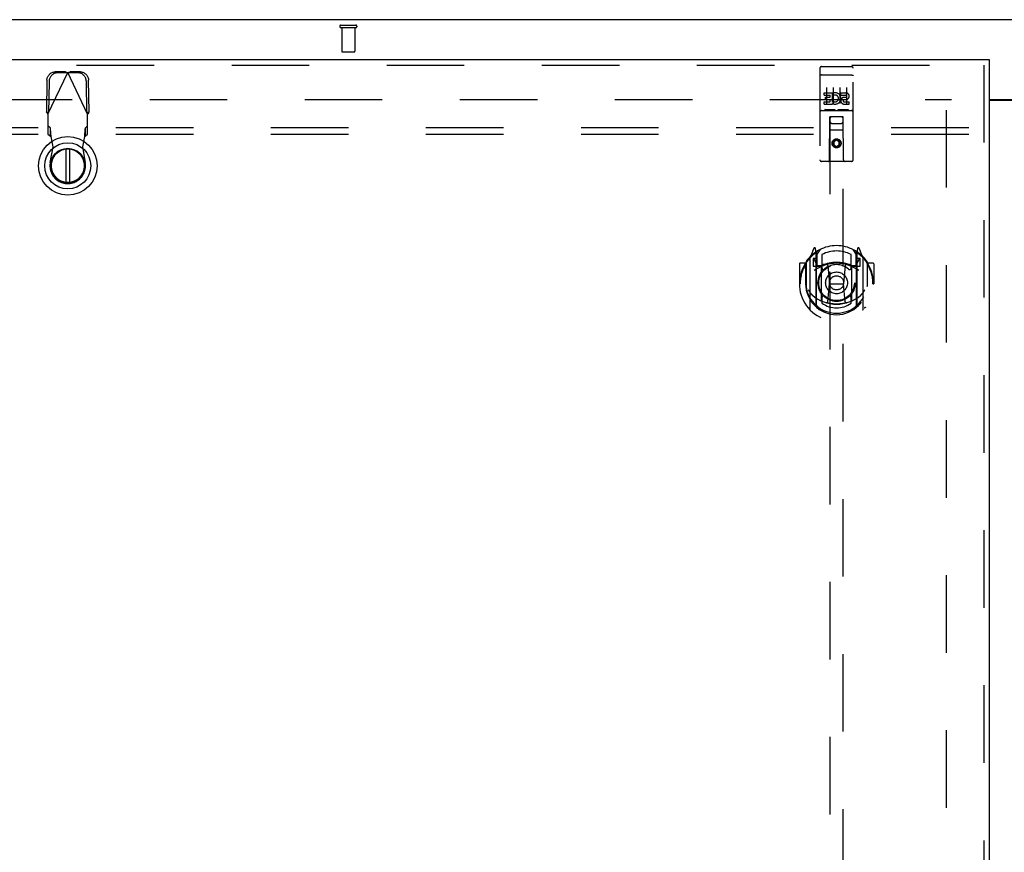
# Model space of a CAD drawing. Header units: inches. Extents: x 0 to 265, y 0 to 172.
# Tile 25 of 39: x 66 to 85, y 113 to 128. Entities that reach past the tile are written whole.
import ezdxf

# ---------------------------------------------------------------- set-up
doc = ezdxf.new("R2010")
doc.units = ezdxf.units.IN
doc.header["$LTSCALE"] = 14.592486
doc.header["$MEASUREMENT"] = 0
doc.linetypes.add('HIDDEN', pattern=[0.2, 0.1, -0.1])
doc.layers.get('0').update_dxf_attribs({"linetype": 'CONTINUOUS'})
for name, color, linetype in [('DEFAULT_2', 8, 'HIDDEN'), ('LEFTHAND_DOOR_ASSEMBLY', 7, 'CONTINUOUS'), ('SUBPANEL', 7, 'CONTINUOUS')]:
    doc.layers.add(name, color=color, linetype=linetype)

msp = doc.modelspace()

# ---------------------------------------------------------------- linework, layer by layer
at = {"color": 7, "linetype": 'Continuous'}
for p, q in [((121.466, 128.43), (49.57, 128.43)), ((84.581, 126.93), (86.456, 126.93))]:
    msp.add_line(p, q, dxfattribs=at)
at = {"color": 3, "linetype": 'Continuous'}
msp.add_line((84.581, 126.915), (86.456, 126.915), dxfattribs=at)
at = {"layer": 'DEFAULT_2', "color": 8, "linetype": 'HIDDEN'}
for p, q in [((72.376, 128.326), (72.66, 128.326)), ((72.376, 128.283), (72.66, 128.283)), ((72.394, 128.283), (72.394, 127.836)), ((72.642, 128.283), (72.642, 127.836)), ((72.404, 127.826), (72.632, 127.826)), ((51.268, 126.93), (83.872, 126.93)), ((83.768, 126.729), (83.768, 58.132))]:
    msp.add_line(p, q, dxfattribs=at)
for centre, radius, start, end in [((72.376, 128.305), 0.0215, 90, 270), ((72.66, 128.305), 0.0215, 270, 90), ((72.404, 127.836), 0.01, 180, 270), ((72.632, 127.836), 0.01, 270, 360)]:
    msp.add_arc(centre, radius, start, end, dxfattribs=at)
at = {"layer": 'LEFTHAND_DOOR_ASSEMBLY', "color": 3, "linetype": 'Continuous'}
for p, q in [((49.893, 127.68), (84.581, 127.68)), ((84.581, 127.576), (84.581, 57.284))]:
    msp.add_line(p, q, dxfattribs=at)
at = {"layer": 'LEFTHAND_DOOR_ASSEMBLY', "color": 7, "linetype": 'Continuous'}
for p, q in [((84.581, 127.68), (84.581, 127.576)), ((67.198, 125.993), (67.198, 125.368)), ((67.276, 125.368), (67.276, 125.993))]:
    msp.add_line(p, q, dxfattribs=at)
at = {"layer": 'LEFTHAND_DOOR_ASSEMBLY', "color": 8, "linetype": 'HIDDEN'}
for p, q in [((49.893, 127.576), (84.581, 127.576)), ((81.393, 127.518), (81.393, 125.793)), ((81.423, 127.548), (81.988, 127.548)), ((82.018, 125.793), (82.018, 127.518)), ((84.477, 127.576), (84.477, 57.284)), ((66.863, 126.651), (67.237, 127.438)), ((67.192, 127.451), (66.999, 127.448)), ((67.234, 127.432), (67.041, 127.428)), ((67.192, 127.451), (67.234, 127.432)), ((67.192, 127.451), (67.214, 127.445)), ((67.214, 127.445), (67.237, 127.438)), ((67.237, 127.438), (67.26, 127.445)), ((67.611, 126.651), (67.237, 127.438)), ((67.24, 127.432), (67.282, 127.451)), ((67.433, 127.428), (67.24, 127.432)), ((67.26, 127.445), (67.282, 127.451)), ((67.475, 127.448), (67.282, 127.451)), ((81.41, 127.389), (81.409, 127.389)), ((81.411, 127.389), (81.41, 127.389)), ((81.411, 127.389), (81.411, 127.389)), ((81.412, 127.389), (81.411, 127.389)), ((81.413, 127.389), (81.412, 127.389)), ((81.414, 127.389), (81.413, 127.389)), ((81.414, 127.389), (81.414, 127.389)), ((81.415, 127.389), (81.414, 127.389)), ((81.416, 127.39), (81.415, 127.389)), ((81.417, 127.39), (81.416, 127.39)), ((81.418, 127.39), (81.417, 127.39)), ((81.419, 127.39), (81.418, 127.39)), ((81.419, 127.39), (81.419, 127.39)), ((81.42, 127.39), (81.419, 127.39)), ((81.421, 127.39), (81.42, 127.39)), ((81.422, 127.39), (81.421, 127.39)), ((81.423, 127.39), (81.422, 127.39)), ((81.423, 127.39), (81.988, 127.39)), ((81.988, 127.39), (81.989, 127.39)), ((81.989, 127.39), (81.99, 127.39)), ((81.99, 127.39), (81.991, 127.39)), ((81.991, 127.39), (81.992, 127.39)), ((81.992, 127.39), (81.992, 127.39)), ((81.992, 127.39), (81.993, 127.39)), ((81.993, 127.39), (81.994, 127.39)), ((81.994, 127.39), (81.995, 127.39)), ((81.995, 127.39), (81.996, 127.389)), ((81.996, 127.389), (81.996, 127.389)), ((81.996, 127.389), (81.997, 127.389)), ((81.997, 127.389), (81.998, 127.389)), ((81.998, 127.389), (81.999, 127.389)), ((81.999, 127.389), (82, 127.389)), ((82, 127.389), (82, 127.389)), ((82, 127.389), (82.001, 127.389)), ((66.845, 127.289), (66.835, 126.699)), ((66.886, 127.269), (66.876, 126.679)), ((67.598, 126.679), (67.587, 127.269)), ((67.639, 126.699), (67.629, 127.289)), ((81.518, 127.157), (81.518, 126.851)), ((81.643, 127.157), (81.643, 126.851)), ((81.768, 127.157), (81.768, 126.851)), ((81.893, 127.157), (81.893, 126.851)), ((81.474, 127.012), (81.474, 127.055)), ((81.474, 127.055), (81.63, 127.055)), ((81.474, 127.012), (81.587, 127.012)), ((81.495, 126.928), (81.495, 126.97)), ((81.495, 126.97), (81.587, 126.97)), ((81.587, 126.97), (81.587, 127.012)), ((81.63, 126.877), (81.63, 127.055)), ((81.654, 127.007), (81.637, 127.046)), ((81.786, 127.012), (81.786, 127.055)), ((81.786, 127.055), (81.879, 127.055)), ((81.786, 127.012), (81.879, 127.012)), ((81.85, 126.969), (81.879, 126.969)), ((81.474, 126.842), (81.474, 126.884)), ((81.474, 126.884), (81.587, 126.884)), ((81.474, 126.842), (81.63, 126.842)), ((81.495, 126.928), (81.587, 126.928)), ((81.587, 126.884), (81.587, 126.928)), ((81.63, 126.877), (81.643, 126.896)), ((81.63, 126.842), (81.63, 126.854)), ((81.633, 126.852), (81.63, 126.854)), ((81.846, 126.928), (81.892, 126.928)), ((81.85, 126.884), (81.943, 126.884)), ((81.85, 126.842), (81.943, 126.842)), ((81.943, 126.842), (81.943, 126.884)), ((66.876, 126.679), (66.835, 126.699)), ((66.863, 126.651), (66.863, 126.277)), ((67.639, 126.699), (67.598, 126.679)), ((67.611, 126.277), (67.611, 126.651)), ((81.423, 126.72), (81.988, 126.72)), ((81.667, 126.736), (81.495, 126.736)), ((81.576, 125.793), (81.579, 126.603)), ((81.601, 126.603), (81.579, 126.603)), ((81.581, 126.603), (81.581, 94.601)), ((81.811, 126.603), (81.601, 126.603)), ((81.917, 126.736), (81.745, 126.736)), ((81.832, 126.603), (81.811, 126.603)), ((81.831, 94.601), (81.831, 126.603)), ((81.836, 125.793), (81.832, 126.603)), ((66.909, 126.39), (66.863, 126.432)), ((66.909, 126.235), (66.909, 126.39)), ((67.611, 126.432), (67.565, 126.39)), ((67.565, 126.39), (67.565, 126.235)), ((81.621, 126.478), (81.791, 126.478)), ((66.863, 126.277), (66.909, 126.235)), ((66.961, 126.035), (66.924, 126.231)), ((67.55, 126.231), (67.513, 126.035)), ((67.565, 126.235), (67.611, 126.277)), ((81.833, 126.353), (81.578, 126.353)), ((66.908, 125.74), (66.961, 126.035)), ((67.513, 126.035), (67.566, 125.74)), ((81.706, 126.175), (81.643, 126.138)), ((81.643, 126.138), (81.643, 126.066)), ((81.643, 126.138), (81.653, 126.133)), ((81.643, 126.066), (81.653, 126.072)), ((81.643, 126.066), (81.706, 126.03)), ((81.706, 126.163), (81.653, 126.133)), ((81.653, 126.133), (81.653, 126.072)), ((81.653, 126.072), (81.706, 126.042)), ((81.706, 126.175), (81.706, 126.163)), ((81.768, 126.138), (81.706, 126.175)), ((81.758, 126.133), (81.706, 126.163)), ((81.706, 126.042), (81.758, 126.072)), ((81.706, 126.03), (81.768, 126.066)), ((81.706, 126.03), (81.706, 126.042)), ((81.768, 126.138), (81.758, 126.133)), ((81.758, 126.072), (81.758, 126.133)), ((81.768, 126.066), (81.758, 126.072)), ((81.768, 126.066), (81.768, 126.138)), ((81.988, 125.763), (81.423, 125.763)), ((81.28, 124.129), (81.21, 123.953)), ((81.302, 124.049), (81.302, 124.049)), ((81.302, 124.049), (81.302, 124.048)), ((81.302, 124.049), (81.302, 124.048)), ((81.323, 124.045), (81.309, 124.126)), ((81.323, 123.029), (81.323, 124.045)), ((81.331, 123.998), (81.401, 124.107)), ((81.331, 123.054), (81.331, 124.057)), ((81.333, 124.032), (81.333, 123.825)), ((81.431, 124.01), (81.431, 123.757)), ((81.981, 123.757), (81.981, 124.01)), ((82.011, 124.107), (82.081, 123.998)), ((82.078, 123.825), (82.078, 124.032)), ((82.081, 123.054), (82.081, 124.057)), ((82.102, 124.126), (82.088, 124.045)), ((82.088, 124.045), (82.088, 123.029)), ((82.11, 124.048), (82.105, 124.051)), ((82.201, 123.953), (82.131, 124.129)), ((81.006, 123.832), (81.006, 123.459)), ((81.123, 123.847), (81.021, 123.847)), ((81.123, 123.847), (81.123, 123.459)), ((81.131, 123.832), (81.123, 123.847)), ((81.131, 123.87), (81.131, 123.412)), ((81.206, 123.942), (81.206, 122.975)), ((81.263, 123.938), (81.263, 123.788)), ((81.331, 123.938), (81.263, 123.938)), ((81.263, 123.788), (81.323, 123.788)), ((81.271, 123.93), (81.301, 123.884)), ((81.423, 123.787), (81.351, 123.787)), ((81.353, 123.805), (81.419, 123.805)), ((81.543, 123.803), (81.573, 123.459)), ((81.869, 123.803), (81.838, 123.459)), ((82.061, 123.787), (81.988, 123.787)), ((81.992, 123.805), (82.058, 123.805)), ((82.148, 123.938), (82.081, 123.938)), ((82.088, 123.788), (82.148, 123.788)), ((82.11, 123.884), (82.14, 123.93)), ((82.148, 123.788), (82.148, 123.938)), ((82.206, 122.975), (82.206, 123.942)), ((82.288, 123.847), (82.28, 123.832)), ((82.281, 123.87), (82.281, 123.412)), ((82.288, 123.459), (82.288, 123.847)), ((82.391, 123.847), (82.288, 123.847)), ((82.406, 123.832), (82.406, 123.459)), ((81.423, 123.146), (81.423, 123.777)), ((81.988, 123.777), (81.988, 123.146)), ((81.006, 123.459), (81.021, 123.459)), ((81.123, 123.459), (81.138, 123.459)), ((81.543, 123.119), (81.573, 123.459)), ((81.573, 123.459), (81.838, 123.459)), ((81.868, 123.119), (81.838, 123.459)), ((82.288, 123.459), (82.273, 123.459)), ((82.391, 123.459), (82.406, 123.459)), ((81.131, 123.412), (81.131, 123.409)), ((82.281, 123.412), (82.281, 123.409)), ((81.431, 123.196), (81.431, 123.093)), ((81.981, 123.093), (81.981, 123.196))]:
    msp.add_line(p, q, dxfattribs=at)
for points in [[(66.845, 127.289), (66.846, 127.305), (66.848, 127.32), (66.852, 127.335), (66.857, 127.349), (66.864, 127.363), (66.872, 127.376), (66.881, 127.389), (66.891, 127.4), (66.902, 127.411), (66.915, 127.42), (66.927, 127.428), (66.941, 127.435), (66.955, 127.441), (66.97, 127.445), (66.984, 127.447), (66.999, 127.448)], [(67.041, 127.428), (67.026, 127.427), (67.011, 127.425), (66.997, 127.421), (66.983, 127.415), (66.969, 127.409), (66.956, 127.4), (66.944, 127.391), (66.933, 127.381), (66.923, 127.369), (66.914, 127.357), (66.906, 127.343), (66.899, 127.329), (66.894, 127.315), (66.89, 127.3), (66.887, 127.285), (66.886, 127.269)], [(67.587, 127.269), (67.586, 127.285), (67.584, 127.3), (67.58, 127.315), (67.575, 127.329), (67.568, 127.343), (67.56, 127.357), (67.551, 127.369), (67.541, 127.381), (67.53, 127.391), (67.518, 127.4), (67.505, 127.409), (67.491, 127.415), (67.477, 127.421), (67.463, 127.425), (67.448, 127.427), (67.433, 127.428)], [(67.475, 127.448), (67.49, 127.447), (67.504, 127.445), (67.519, 127.441), (67.533, 127.435), (67.546, 127.428), (67.559, 127.42), (67.571, 127.411), (67.583, 127.4), (67.593, 127.389), (67.602, 127.376), (67.61, 127.363), (67.616, 127.349), (67.622, 127.335), (67.626, 127.32), (67.628, 127.305), (67.629, 127.289)], [(81.409, 127.389), (81.409, 127.389), (81.408, 127.389), (81.408, 127.389), (81.408, 127.389), (81.407, 127.389), (81.407, 127.389), (81.407, 127.388), (81.406, 127.388), (81.406, 127.388), (81.405, 127.388), (81.405, 127.388), (81.405, 127.388), (81.404, 127.388), (81.404, 127.388), (81.404, 127.388), (81.404, 127.388), (81.403, 127.388), (81.403, 127.388), (81.403, 127.388), (81.402, 127.388), (81.402, 127.388), (81.402, 127.387), (81.401, 127.387), (81.401, 127.387), (81.401, 127.387), (81.401, 127.387), (81.4, 127.387), (81.4, 127.387), (81.4, 127.387), (81.399, 127.387), (81.399, 127.387), (81.399, 127.387), (81.399, 127.387), (81.398, 127.386), (81.398, 127.386), (81.398, 127.386), (81.398, 127.386), (81.398, 127.386), (81.397, 127.386), (81.397, 127.386), (81.397, 127.386), (81.397, 127.386), (81.397, 127.386), (81.396, 127.386), (81.396, 127.385), (81.396, 127.385), (81.396, 127.385), (81.396, 127.385), (81.395, 127.385), (81.395, 127.385), (81.395, 127.385), (81.395, 127.385), (81.395, 127.385), (81.395, 127.385), (81.395, 127.385), (81.394, 127.384), (81.394, 127.384), (81.394, 127.384), (81.394, 127.384), (81.394, 127.384), (81.394, 127.384), (81.394, 127.384), (81.394, 127.384), (81.394, 127.384), (81.394, 127.384), (81.394, 127.383), (81.393, 127.383), (81.393, 127.383), (81.393, 127.383), (81.393, 127.383), (81.393, 127.383), (81.393, 127.383), (81.393, 127.383), (81.393, 127.383), (81.393, 127.382), (81.393, 127.382), (81.393, 127.382)], [(82.001, 127.389), (82.002, 127.389), (82.002, 127.389), (82.003, 127.389), (82.003, 127.389), (82.003, 127.389), (82.004, 127.389), (82.004, 127.389), (82.004, 127.389), (82.005, 127.388), (82.005, 127.388), (82.006, 127.388), (82.006, 127.388), (82.006, 127.388), (82.007, 127.388), (82.007, 127.388), (82.007, 127.388), (82.008, 127.388), (82.008, 127.388), (82.008, 127.388), (82.008, 127.388), (82.009, 127.388), (82.009, 127.388), (82.009, 127.388), (82.01, 127.387), (82.01, 127.387), (82.01, 127.387), (82.011, 127.387), (82.011, 127.387), (82.011, 127.387), (82.011, 127.387), (82.012, 127.387), (82.012, 127.387), (82.012, 127.387), (82.012, 127.387), (82.013, 127.387), (82.013, 127.386), (82.013, 127.386), (82.013, 127.386), (82.014, 127.386), (82.014, 127.386), (82.014, 127.386), (82.014, 127.386), (82.014, 127.386), (82.015, 127.386), (82.015, 127.386), (82.015, 127.386), (82.015, 127.385), (82.015, 127.385), (82.016, 127.385), (82.016, 127.385), (82.016, 127.385), (82.016, 127.385), (82.016, 127.385), (82.016, 127.385), (82.016, 127.385), (82.017, 127.385), (82.017, 127.385), (82.017, 127.384), (82.017, 127.384), (82.017, 127.384), (82.017, 127.384), (82.017, 127.384), (82.017, 127.384), (82.018, 127.384), (82.018, 127.384), (82.018, 127.384), (82.018, 127.384), (82.018, 127.383), (82.018, 127.383), (82.018, 127.383), (82.018, 127.383), (82.018, 127.383), (82.018, 127.383), (82.018, 127.383), (82.018, 127.383), (82.018, 127.383), (82.018, 127.382), (82.018, 127.382), (82.018, 127.382)], [(66.863, 126.651), (66.853, 126.667), (66.849, 126.675), (66.844, 126.683), (66.839, 126.691), (66.835, 126.699)], [(67.625, 126.675), (67.616, 126.659), (67.611, 126.651)], [(67.639, 126.699), (67.635, 126.691), (67.63, 126.683), (67.625, 126.675)], [(81.495, 126.736), (81.495, 126.736), (81.494, 126.736), (81.494, 126.736), (81.494, 126.736), (81.494, 126.736), (81.494, 126.736), (81.493, 126.736), (81.493, 126.736), (81.493, 126.736), (81.493, 126.736), (81.493, 126.736), (81.492, 126.736), (81.492, 126.736), (81.492, 126.736), (81.492, 126.736), (81.492, 126.736), (81.492, 126.736), (81.491, 126.736), (81.491, 126.736), (81.491, 126.736), (81.491, 126.736), (81.491, 126.736), (81.491, 126.736), (81.491, 126.736), (81.49, 126.736), (81.49, 126.736), (81.49, 126.736), (81.49, 126.736), (81.49, 126.736), (81.49, 126.736), (81.49, 126.736), (81.49, 126.736), (81.489, 126.736), (81.489, 126.736), (81.489, 126.736), (81.489, 126.736), (81.489, 126.737), (81.489, 126.737), (81.489, 126.737), (81.489, 126.737), (81.489, 126.737), (81.489, 126.737), (81.488, 126.737), (81.488, 126.737), (81.488, 126.737), (81.488, 126.737)], [(81.673, 126.737), (81.673, 126.737), (81.673, 126.737), (81.673, 126.737), (81.673, 126.737), (81.673, 126.737), (81.673, 126.737), (81.673, 126.737), (81.672, 126.737), (81.672, 126.737), (81.672, 126.736), (81.672, 126.736), (81.672, 126.736), (81.672, 126.736), (81.672, 126.736), (81.672, 126.736), (81.672, 126.736), (81.671, 126.736), (81.671, 126.736), (81.671, 126.736), (81.671, 126.736), (81.671, 126.736), (81.671, 126.736), (81.671, 126.736), (81.67, 126.736), (81.67, 126.736), (81.67, 126.736), (81.67, 126.736), (81.67, 126.736), (81.67, 126.736), (81.67, 126.736), (81.669, 126.736), (81.669, 126.736), (81.669, 126.736), (81.669, 126.736), (81.669, 126.736), (81.669, 126.736), (81.668, 126.736), (81.668, 126.736), (81.668, 126.736), (81.668, 126.736), (81.668, 126.736), (81.667, 126.736), (81.667, 126.736), (81.667, 126.736), (81.667, 126.736)], [(81.745, 126.736), (81.745, 126.736), (81.744, 126.736), (81.744, 126.736), (81.744, 126.736), (81.744, 126.736), (81.744, 126.736), (81.743, 126.736), (81.743, 126.736), (81.743, 126.736), (81.743, 126.736), (81.743, 126.736), (81.742, 126.736), (81.742, 126.736), (81.742, 126.736), (81.742, 126.736), (81.742, 126.736), (81.742, 126.736), (81.741, 126.736), (81.741, 126.736), (81.741, 126.736), (81.741, 126.736), (81.741, 126.736), (81.741, 126.736), (81.741, 126.736), (81.74, 126.736), (81.74, 126.736), (81.74, 126.736), (81.74, 126.736), (81.74, 126.736), (81.74, 126.736), (81.74, 126.736), (81.74, 126.736), (81.739, 126.736), (81.739, 126.736), (81.739, 126.736), (81.739, 126.736), (81.739, 126.737), (81.739, 126.737), (81.739, 126.737), (81.739, 126.737), (81.739, 126.737), (81.739, 126.737), (81.738, 126.737), (81.738, 126.737), (81.738, 126.737), (81.738, 126.737)], [(81.923, 126.737), (81.923, 126.737), (81.923, 126.737), (81.923, 126.737), (81.923, 126.737), (81.923, 126.737), (81.923, 126.737), (81.923, 126.737), (81.922, 126.737), (81.922, 126.737), (81.922, 126.736), (81.922, 126.736), (81.922, 126.736), (81.922, 126.736), (81.922, 126.736), (81.922, 126.736), (81.922, 126.736), (81.921, 126.736), (81.921, 126.736), (81.921, 126.736), (81.921, 126.736), (81.921, 126.736), (81.921, 126.736), (81.921, 126.736), (81.921, 126.736), (81.92, 126.736), (81.92, 126.736), (81.92, 126.736), (81.92, 126.736), (81.92, 126.736), (81.92, 126.736), (81.919, 126.736), (81.919, 126.736), (81.919, 126.736), (81.919, 126.736), (81.919, 126.736), (81.919, 126.736), (81.918, 126.736), (81.918, 126.736), (81.918, 126.736), (81.918, 126.736), (81.918, 126.736), (81.917, 126.736), (81.917, 126.736), (81.917, 126.736), (81.917, 126.736)], [(66.92, 126.279), (66.919, 126.294), (66.918, 126.309), (66.917, 126.322), (66.916, 126.335), (66.915, 126.347), (66.914, 126.358), (66.913, 126.367), (66.912, 126.375), (66.911, 126.382), (66.91, 126.387), (66.909, 126.39)], [(67.565, 126.39), (67.564, 126.387), (67.563, 126.382), (67.562, 126.375), (67.561, 126.367), (67.56, 126.358), (67.559, 126.347), (67.558, 126.335), (67.557, 126.322), (67.556, 126.309), (67.555, 126.294), (67.554, 126.279), (67.552, 126.263), (67.55, 126.231)], [(66.909, 126.235), (66.911, 126.235), (66.914, 126.235), (66.916, 126.234), (66.919, 126.233), (66.921, 126.232), (66.924, 126.231)], [(66.924, 126.231), (66.922, 126.247), (66.92, 126.279)], [(67.55, 126.231), (67.553, 126.232), (67.555, 126.233), (67.558, 126.234), (67.56, 126.235), (67.563, 126.235), (67.565, 126.235)], [(81.16, 123.898), (81.161, 123.898), (81.162, 123.899), (81.162, 123.9), (81.163, 123.901), (81.164, 123.902), (81.165, 123.902), (81.165, 123.903), (81.166, 123.904), (81.167, 123.905), (81.168, 123.905), (81.168, 123.906), (81.169, 123.907), (81.17, 123.908), (81.171, 123.908), (81.171, 123.909), (81.172, 123.91), (81.173, 123.91), (81.174, 123.911), (81.175, 123.912), (81.176, 123.912), (81.176, 123.913), (81.177, 123.913), (81.178, 123.914), (81.179, 123.915), (81.18, 123.915), (81.181, 123.916), (81.182, 123.916), (81.183, 123.917), (81.183, 123.917), (81.184, 123.918), (81.185, 123.918), (81.186, 123.919), (81.187, 123.919), (81.188, 123.919)], [(82.223, 123.919), (82.224, 123.919), (82.225, 123.919), (82.226, 123.918), (82.227, 123.918), (82.228, 123.917), (82.229, 123.917), (82.23, 123.916), (82.231, 123.916), (82.231, 123.915), (82.232, 123.915), (82.233, 123.914), (82.234, 123.913), (82.235, 123.913), (82.236, 123.912), (82.237, 123.912), (82.237, 123.911), (82.238, 123.91), (82.239, 123.91), (82.24, 123.909), (82.241, 123.908), (82.241, 123.908), (82.242, 123.907), (82.243, 123.906), (82.244, 123.905), (82.245, 123.905), (82.245, 123.904), (82.246, 123.903), (82.247, 123.902), (82.248, 123.902), (82.248, 123.901), (82.249, 123.9), (82.25, 123.899), (82.25, 123.898), (82.251, 123.898)], [(81.173, 123.345), (81.176, 123.34), (81.179, 123.335), (81.182, 123.33), (81.185, 123.326), (81.188, 123.321), (81.191, 123.317), (81.193, 123.313), (81.196, 123.309), (81.199, 123.305), (81.201, 123.302), (81.203, 123.298), (81.206, 123.295), (81.208, 123.292), (81.211, 123.289), (81.213, 123.286), (81.215, 123.283), (81.217, 123.28), (81.219, 123.277), (81.221, 123.275), (81.223, 123.272), (81.225, 123.27), (81.227, 123.268), (81.229, 123.265), (81.231, 123.263), (81.233, 123.261), (81.235, 123.259), (81.237, 123.258), (81.238, 123.256), (81.24, 123.254), (81.242, 123.252), (81.244, 123.251), (81.245, 123.249), (81.247, 123.248), (81.248, 123.246), (81.25, 123.245), (81.251, 123.244)], [(82.16, 123.244), (82.162, 123.245), (82.163, 123.246), (82.165, 123.248), (82.166, 123.249), (82.168, 123.251), (82.169, 123.252), (82.171, 123.254), (82.173, 123.256), (82.175, 123.258), (82.176, 123.259), (82.178, 123.261), (82.18, 123.263), (82.182, 123.265), (82.184, 123.268), (82.186, 123.27), (82.188, 123.272), (82.19, 123.275), (82.192, 123.277), (82.194, 123.28), (82.196, 123.283), (82.199, 123.286), (82.201, 123.288), (82.203, 123.292), (82.205, 123.295), (82.208, 123.298), (82.21, 123.302), (82.213, 123.305), (82.215, 123.309), (82.218, 123.313), (82.221, 123.317), (82.223, 123.321), (82.226, 123.326), (82.229, 123.33), (82.232, 123.335), (82.235, 123.34), (82.238, 123.345)], [(81.894, 123.102), (81.888, 123.1), (81.883, 123.099), (81.877, 123.098), (81.872, 123.096), (81.867, 123.095), (81.861, 123.094), (81.856, 123.092), (81.85, 123.091), (81.845, 123.09), (81.839, 123.089), (81.834, 123.088), (81.828, 123.087), (81.823, 123.086), (81.817, 123.085), (81.812, 123.084), (81.806, 123.083), (81.801, 123.083), (81.795, 123.082), (81.789, 123.081), (81.784, 123.081), (81.778, 123.08), (81.773, 123.079), (81.767, 123.079), (81.762, 123.078), (81.756, 123.078), (81.75, 123.078), (81.745, 123.077), (81.739, 123.077), (81.734, 123.077), (81.728, 123.077), (81.722, 123.076), (81.717, 123.076), (81.711, 123.076), (81.706, 123.076), (81.7, 123.076), (81.694, 123.076), (81.689, 123.076), (81.683, 123.077), (81.678, 123.077), (81.672, 123.077), (81.667, 123.077), (81.661, 123.078), (81.655, 123.078), (81.65, 123.078), (81.644, 123.079), (81.639, 123.079), (81.633, 123.08), (81.627, 123.081), (81.622, 123.081), (81.616, 123.082), (81.611, 123.083), (81.605, 123.083), (81.6, 123.084), (81.594, 123.085), (81.589, 123.086), (81.583, 123.087), (81.578, 123.088), (81.572, 123.089), (81.567, 123.09), (81.561, 123.091), (81.556, 123.092), (81.55, 123.094), (81.545, 123.095), (81.539, 123.096), (81.534, 123.098), (81.529, 123.099), (81.523, 123.1), (81.518, 123.102)], [(81.188, 122.998), (81.187, 122.998), (81.186, 122.999), (81.185, 122.999), (81.184, 123), (81.183, 123), (81.183, 123.001), (81.182, 123.001), (81.181, 123.002), (81.18, 123.002), (81.179, 123.003), (81.178, 123.003), (81.177, 123.004), (81.176, 123.005), (81.176, 123.005), (81.175, 123.006), (81.174, 123.006), (81.173, 123.007), (81.172, 123.008), (81.171, 123.008), (81.171, 123.009), (81.17, 123.01), (81.169, 123.011), (81.168, 123.011), (81.168, 123.012), (81.167, 123.013), (81.166, 123.013), (81.165, 123.014), (81.165, 123.015), (81.164, 123.016), (81.163, 123.017), (81.162, 123.017), (81.162, 123.018), (81.161, 123.019), (81.16, 123.02)], [(82.251, 123.02), (82.25, 123.019), (82.25, 123.018), (82.249, 123.017), (82.248, 123.017), (82.248, 123.016), (82.247, 123.015), (82.246, 123.014), (82.245, 123.013), (82.245, 123.013), (82.244, 123.012), (82.243, 123.011), (82.242, 123.011), (82.241, 123.01), (82.241, 123.009), (82.24, 123.008), (82.239, 123.008), (82.238, 123.007), (82.237, 123.006), (82.237, 123.006), (82.236, 123.005), (82.235, 123.005), (82.234, 123.004), (82.233, 123.003), (82.232, 123.003), (82.231, 123.002), (82.231, 123.002), (82.23, 123.001), (82.229, 123.001), (82.228, 123), (82.227, 123), (82.226, 122.999), (82.225, 122.999), (82.224, 122.998), (82.223, 122.998)]]:
    msp.add_lwpolyline(points, dxfattribs=at)
at = {"layer": 'LEFTHAND_DOOR_ASSEMBLY', "color": 7, "linetype": 'Continuous'}
for radius in [0.551, 0.433, 0.329, 0.317]:
    msp.add_circle((67.237, 125.68), radius, dxfattribs=at)
at = {"layer": 'LEFTHAND_DOOR_ASSEMBLY', "color": 8, "linetype": 'HIDDEN'}
for centre, radius in [((81.706, 126.103), 0.085), ((81.706, 126.103), 0.0845), ((81.706, 123.477), 0.35), ((81.706, 123.477), 0.335), ((81.706, 123.477), 0.205), ((81.706, 123.477), 0.133)]:
    msp.add_circle(centre, radius, dxfattribs=at)
for centre, radius, start, end in [((81.423, 127.518), 0.03, 90, 180), ((81.988, 127.518), 0.03, 0, 90), ((81.68, 126.948), 0.107, 244.2636, 113.4027), ((81.68, 126.948), 0.0639, 234.8895, 113.4026), ((81.85, 126.905), 0.0635, 90, 270), ((81.879, 126.991), 0.0644, 282.2995, 90.0775), ((81.879, 126.991), 0.0219, 269.9011, 90), ((81.85, 126.906), 0.0219, 100.307, 270), ((81.423, 126.69), 0.03, 90, 180), ((81.621, 126.563), 0.04, 90, 180), ((81.791, 126.563), 0.04, 0, 90), ((81.988, 126.69), 0.03, 0, 90), ((81.621, 126.518), 0.04, 180, 270), ((81.791, 126.518), 0.04, 270, 360), ((67.237, 125.68), 0.335, 169.673, 10.327), ((81.423, 125.793), 0.03, 180, 270), ((81.546, 125.793), 0.03, 270, 360), ((81.866, 125.793), 0.03, 180, 270), ((81.988, 125.793), 0.03, 270, 360), ((81.706, 123.477), 0.7, 35.2961, 144.7039), ((81.706, 123.459), 0.7, 125.5126, 54.4874), ((81.294, 124.123), 0.015, 10, 158.1959), ((81.311, 124.012), 0.02, 0, 125.5126), ((81.313, 124.032), 0.02, 0, 125.2543), ((81.351, 124.057), 0.02, 121.4688, 179.9992), ((81.706, 123.477), 0.6, 62.7204, 117.2796), ((82.061, 124.057), 0.02, 0, 58.5295), ((82.098, 124.032), 0.02, 54.7457, 180), ((82.101, 124.012), 0.02, 54.4874, 180), ((82.117, 124.123), 0.015, 21.8041, 170), ((81.021, 123.832), 0.015, 90, 180), ((81.706, 123.459), 0.685, 146.9885, 180), ((81.151, 123.87), 0.02, 144.7039, 180), ((81.221, 123.942), 0.015, 135.0748, 180), ((81.276, 123.933), 0.005, 90, 212.6792), ((81.706, 123.146), 0.7, 53.2319, 126.7681), ((81.143, 123.783), 0.188, 0, 32.6792), ((81.351, 123.807), 0.02, 180, 270), ((81.353, 123.825), 0.02, 180, 270), ((81.419, 123.825), 0.02, 270, 293.464), ((81.438, 123.777), 0.015, 112.9863, 180), ((81.706, 123.164), 0.7, 66.536, 113.464), ((81.706, 123.477), 0.343, 48.8739, 131.1261), ((81.523, 123.801), 0.02, 5.0796, 105.6131), ((81.889, 123.801), 0.02, 74.3869, 174.9204), ((81.973, 123.777), 0.015, 0, 67.0137), ((81.992, 123.825), 0.02, 246.536, 270), ((82.058, 123.825), 0.02, 270, 360), ((82.061, 123.807), 0.02, 270, 360), ((82.269, 123.783), 0.188, 147.3208, 180), ((82.136, 123.933), 0.005, 327.3208, 90), ((82.191, 123.942), 0.015, 0, 44.9252), ((82.261, 123.87), 0.02, 0, 35.2961), ((81.706, 123.459), 0.685, 0, 33.0115), ((82.391, 123.832), 0.015, 0, 90), ((81.461, 123.757), 0.03, 180, 311.1261), ((81.951, 123.757), 0.03, 228.8739, 360), ((81.706, 123.461), 0.583, 180.2464, 359.7536), ((81.151, 123.412), 0.02, 180, 187.6622), ((81.706, 123.487), 0.58, 187.6622, 352.3378), ((81.706, 123.776), 0.7, 229.529, 310.471), ((82.261, 123.412), 0.02, 352.3378, 360), ((81.351, 123.054), 0.02, 180, 230.6594), ((81.438, 123.146), 0.015, 180, 247.0137), ((81.461, 123.196), 0.03, 48.8739, 180), ((81.706, 123.487), 0.48, 235.0461, 304.9539), ((81.706, 123.477), 0.343, 228.8739, 311.1261), ((81.523, 123.121), 0.02, 254.4248, 354.9204), ((81.888, 123.121), 0.02, 185.0796, 285.5752), ((81.951, 123.196), 0.03, 0, 131.1261), ((81.973, 123.146), 0.015, 292.9863, 360), ((82.061, 123.054), 0.02, 309.3378, 359.9984), ((81.221, 122.975), 0.015, 180, 224.9252), ((81.338, 123.029), 0.015, 180, 229.6413), ((82.073, 123.029), 0.015, 310.3587, 360), ((82.191, 122.975), 0.015, 315.0748, 360)]:
    msp.add_arc(centre, radius, start, end, dxfattribs=at)
at = {"layer": 'LEFTHAND_DOOR_ASSEMBLY', "color": 7, "linetype": 'Continuous'}
msp.add_arc((67.237, 125.68), 0.315, 100.0787, 79.9213, dxfattribs=at)
at = {"layer": 'SUBPANEL', "color": 8, "linetype": 'HIDDEN'}
for p, q in [((53.549, 126.399), (117.487, 126.399)), ((53.549, 126.274), (117.487, 126.274))]:
    msp.add_line(p, q, dxfattribs=at)

doc.saveas('drawing.dxf')
